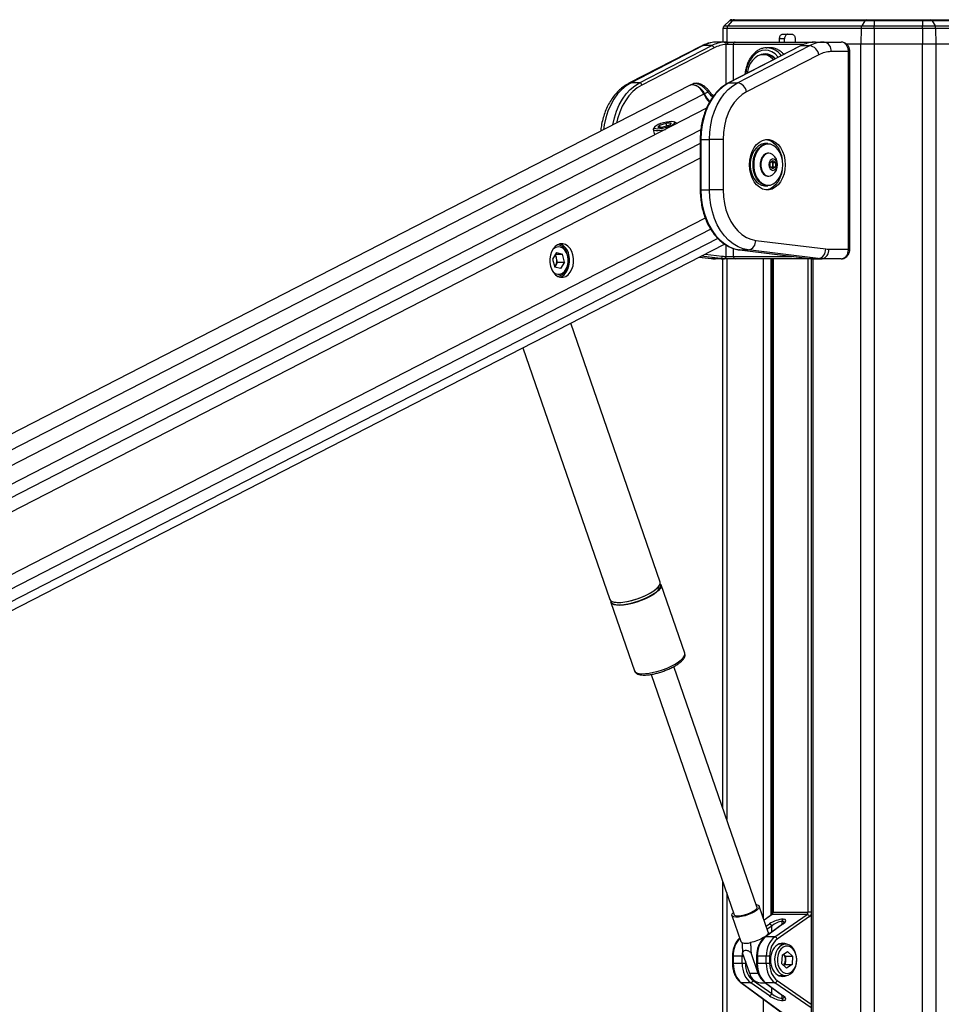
# Model space of a CAD drawing. Header units: millimetres. Extents: x 20 to 19939, y 40 to 15016.
# Tile 28 of 106: x 6050 to 6815, y 6754 to 7571. Entities that reach past the tile are written whole.
import ezdxf

# ---------------------------------------------------------------- set-up
doc = ezdxf.new("R2010")
doc.units = ezdxf.units.MM
doc.header["$LTSCALE"] = 2

msp = doc.modelspace()

# ---------------------------------------------------------------- linework, layer by layer
at = {"color": 7, "linetype": 'Continuous', "lineweight": 25}
for p, q in [((6638.98, 7570.59), (6634.53, 7566.3)), ((6641.39, 7570.59), (6637.69, 7566.3)), ((6641.39, 7570.59), (6638.98, 7570.59)), ((6641.06, 7571.44), (6643.13, 7571.44)), ((6751.33, 7570.59), (6641.39, 7570.59)), ((6643.13, 7571.44), (6752.48, 7571.44)), ((6751.33, 7570.59), (6748.87, 7566.3)), ((6759.31, 7570.59), (6751.33, 7570.59)), ((6752.48, 7571.44), (6759.31, 7571.44)), ((6759.31, 7571.44), (6759.31, 7570.59)), ((6759.31, 7571.44), (6799.26, 7571.44)), ((6799.26, 7570.59), (6759.31, 7570.59)), ((6759.31, 7570.59), (6759.31, 7566.3)), ((6799.26, 7571.44), (6799.26, 7570.59)), ((6799.26, 7571.44), (6806.09, 7571.44)), ((6799.26, 7570.59), (6799.26, 7566.3)), ((6807.25, 7570.59), (6799.26, 7570.59)), ((6806.09, 7571.44), (6915.45, 7571.44)), ((6807.25, 7570.59), (6809.71, 7566.3)), ((6917.19, 7570.59), (6807.25, 7570.59)), ((6633.62, 7564.19), (6633.42, 7552.9)), ((6636.93, 7564.19), (6633.62, 7564.19)), ((6634.53, 7566.3), (6637.69, 7566.3)), ((6748.36, 7564.19), (6636.93, 7564.19)), ((6637.69, 7566.3), (6748.87, 7566.3)), ((6748.36, 7564.19), (6748.24, 7551.44)), ((6759.31, 7564.19), (6748.36, 7564.19)), ((6748.87, 7566.3), (6759.31, 7566.3)), ((6759.31, 7564.19), (6759.31, 7566.3)), ((6759.31, 7566.3), (6799.26, 7566.3)), ((6759.31, 7564.19), (6759.31, 7551.44)), ((6799.26, 7564.19), (6759.31, 7564.19)), ((6799.26, 7564.19), (6799.26, 7566.3)), ((6799.26, 7566.3), (6809.71, 7566.3)), ((6799.26, 7564.19), (6799.26, 7551.44)), ((6810.22, 7564.19), (6799.26, 7564.19)), ((6809.71, 7566.3), (6920.89, 7566.3)), ((6810.22, 7564.19), (6810.34, 7551.44)), ((6921.65, 7564.19), (6810.22, 7564.19)), ((6680.45, 7552.9), (6680.52, 7555.51)), ((6684.76, 7555.51), (6680.52, 7555.51)), ((6683.34, 7559.44), (6690.79, 7559.44)), ((6684.7, 7552.9), (6684.76, 7555.51)), ((6693.62, 7555.51), (6693.62, 7552.9)), ((6615.52, 7549.48), (6555.54, 7518.61)), ((6617.24, 7549.89), (6557.27, 7519.02)), ((6564.34, 7519.02), (6624.31, 7549.89)), ((6626.21, 7548.01), (6566.24, 7517.14)), ((6624.31, 7549.89), (6617.24, 7549.89)), ((6636.72, 7552.9), (6629.34, 7552.9)), ((6637.5, 7550.9), (6636.23, 7550.85)), ((6636.72, 7552.9), (6643.74, 7552.9)), ((6642.18, 7550.9), (6637.5, 7550.9)), ((6698.13, 7549.79), (6638.15, 7518.91)), ((6698.56, 7549.89), (6638.59, 7519.02)), ((6643.74, 7552.9), (6708.56, 7552.9)), ((6645.66, 7519.02), (6705.63, 7549.89)), ((6669.58, 7548.09), (6670.11, 7548.1)), ((6672.94, 7548.1), (6670.11, 7548.1)), ((6698.56, 7549.89), (6705.63, 7549.89)), ((6710.34, 7552.9), (6717.72, 7552.9)), ((6717.72, 7552.9), (6731.74, 7552.9)), ((6735.66, 7551.44), (6748.24, 7551.44)), ((6735.83, 7551.44), (6748.24, 7551.44)), ((6748.24, 7551.44), (6759.31, 7551.44)), ((6759.31, 7551.44), (6799.26, 7551.44)), ((6799.26, 7551.44), (6810.34, 7551.44)), ((6810.34, 7551.44), (6822.89, 7551.44)), ((6713.22, 7542.37), (6653.25, 7511.5)), ((6669.19, 7542.4), (6667.14, 7542.4)), ((6737.84, 7544.9), (6723.38, 7544.9)), ((6737.84, 7380.9), (6737.84, 7544.9)), ((6739.01, 7380.9), (6739.01, 7544.9)), ((6605.91, 7516.8), (5404.92, 6899.6)), ((6564.34, 7519.02), (6557.27, 7519.02)), ((6608.39, 7517.97), (6606.48, 7517.07)), ((6621.66, 7512.77), (6621.64, 7512.79)), ((6638.59, 7519.02), (6645.66, 7519.02)), ((6621.01, 7511.38), (6618.16, 7509.9)), ((6619.97, 7497.92), (5429.33, 6886.04)), ((6575.71, 7480.26), (6576.87, 7475.77)), ((6576.72, 7482.27), (6575.87, 7480.92)), ((6580.96, 7483.88), (6579.66, 7482.14)), ((6579.66, 7482.14), (6583.81, 7482.14)), ((6580.96, 7483.88), (6586.41, 7485.62)), ((6581.4, 7482.14), (6580.96, 7483.88)), ((6589.26, 7483.88), (6583.81, 7482.14)), ((6590.56, 7485.62), (6586.41, 7485.62)), ((6587.04, 7483.17), (6586.41, 7485.62)), ((6590.56, 7485.62), (6589.26, 7483.88)), ((6594.63, 7485.74), (6593.23, 7486.51)), ((6595.11, 7485.14), (6595.08, 7485.24)), ((6614.74, 7472.03), (6614.74, 7430.09)), ((6615.32, 7472.03), (6615.32, 7430.09)), ((6615.32, 7472.03), (6622.39, 7472.03)), ((6622.39, 7430.09), (6622.39, 7472.03)), ((6633.71, 7472.03), (6622.39, 7472.03)), ((6633.71, 7472.03), (6633.71, 7430.09)), ((6670.9, 7468.56), (6668.64, 7468.56)), ((6671.72, 7460.56), (6671.18, 7460.56)), ((6672.95, 7452.79), (6675.07, 7454.53)), ((6672.95, 7449.33), (6672.95, 7452.79)), ((6675.07, 7447.6), (6672.95, 7449.33)), ((6673.97, 7453.62), (6674.99, 7452.79)), ((6674.99, 7449.33), (6673.97, 7448.5)), ((6674.99, 7452.79), (6677.2, 7452.79)), ((6674.99, 7452.79), (6674.99, 7451.06)), ((6674.99, 7451.06), (6674.99, 7449.33)), ((6674.99, 7449.33), (6677.2, 7449.33)), ((6675.07, 7454.53), (6677.2, 7452.79)), ((6677.2, 7449.33), (6675.07, 7447.6)), ((6677.2, 7452.79), (6677.2, 7449.33)), ((6671.18, 7441.56), (6671.72, 7441.56)), ((6668.64, 7433.56), (6670.9, 7433.56)), ((6615.32, 7430.09), (6622.39, 7430.09)), ((6633.71, 7430.09), (6622.39, 7430.09)), ((5589.9, 6848.06), (6635.01, 7385.15)), ((6660.82, 7388.25), (6718.93, 7381.06)), ((6495.4, 7378.1), (6492.2, 7372.71)), ((6495.5, 7373.56), (6494.66, 7376.84)), ((6494.68, 7376.87), (6500.3, 7376.87)), ((6495.4, 7378.1), (6500.3, 7376.87)), ((6496.35, 7370.26), (6495.5, 7373.56)), ((6502, 7370.26), (6500.3, 7376.87)), ((6613.99, 7374.35), (6623.9, 7373.12)), ((6635.96, 7374.9), (6636.23, 7374.9)), ((6636.23, 7374.9), (6642.18, 7374.9)), ((6647.47, 7380.29), (6705.59, 7373.1)), ((6647.6, 7380.28), (6647.47, 7380.29)), ((6647.6, 7380.28), (6654.67, 7380.28)), ((6647.6, 7380.28), (6705.71, 7373.09)), ((6712.78, 7373.09), (6654.67, 7380.28)), ((6721.52, 7380.9), (6737.84, 7380.9)), ((6492.2, 7372.71), (6493.9, 7366.09)), ((6494.75, 7367.56), (6493.89, 7366.13)), ((6498.8, 7364.87), (6493.9, 7366.09)), ((6496.35, 7370.26), (6494.75, 7367.56)), ((6496.35, 7370.26), (6502, 7370.26)), ((6502, 7370.26), (6498.8, 7364.87)), ((6631.46, 7373.09), (6624.39, 7373.09)), ((6634.54, 7372.9), (6627.47, 7372.9)), ((6633.39, 6917.09), (6633.39, 7372.9)), ((6634.81, 7372.9), (6634.54, 7372.9)), ((6643.74, 7372.9), (6634.81, 7372.9)), ((6708.56, 7372.9), (6643.74, 7372.9)), ((6674.59, 7372.9), (6674.59, 6830.35)), ((6705.71, 7373.09), (6705.59, 7373.1)), ((6705.71, 7373.09), (6712.78, 7373.09)), ((6706.75, 7372.9), (6706.75, 6201.97)), ((6708.79, 7372.9), (6708.56, 7372.9)), ((6708.79, 7372.9), (6715.86, 7372.9)), ((6731.74, 7372.9), (6715.86, 7372.9)), ((6581.48, 7104.57), (6507.2, 7319.47)), ((6467.39, 7299.01), (6539.61, 7090.1)), ((6601.93, 7045.42), (6582.32, 7102.16)), ((6540.45, 7087.69), (6560.06, 7030.94)), ((6601.97, 7045.29), (6601.93, 7045.42)), ((6560.03, 7031.05), (6560.06, 7030.94)), ((6661.84, 6834.81), (6592.84, 7034.4)), ((6596.01, 7036.29), (6596.38, 7036.54)), ((6574.02, 7027.89), (6643.01, 6828.3)), ((6633.39, 6201.97), (6633.39, 6856.12)), ((6671.22, 6813.91), (6663.77, 6835.47)), ((6641.08, 6827.63), (6648.54, 6806.07)), ((6673.9, 6828.39), (6667.77, 6823.9)), ((6703.54, 6828.56), (6674.44, 6828.56)), ((6675.18, 6830.35), (6704.36, 6830.35)), ((6676.69, 6809.89), (6703.54, 6828.56)), ((6705.55, 6826.78), (6678.7, 6808.11)), ((6683.19, 6820.52), (6668.44, 6809.72)), ((6683.73, 6820.7), (6668.99, 6809.89)), ((6682.81, 6822.84), (6682.59, 6822.84)), ((6683.36, 6824.63), (6683.59, 6824.63)), ((6676.69, 6809.89), (6668.99, 6809.89)), ((6685.67, 6803.9), (6679.74, 6803.9)), ((6641.54, 6793.82), (6641.54, 6787.98)), ((6649.5, 6793.82), (6642.13, 6793.82)), ((6642.13, 6793.82), (6642.13, 6787.98)), ((6649.5, 6787.98), (6649.5, 6793.82)), ((6655.84, 6779.59), (6649.9, 6796.77)), ((6662.91, 6779.59), (6656.97, 6796.77)), ((6661.57, 6793.82), (6661.57, 6787.98)), ((6669.53, 6793.82), (6662.16, 6793.82)), ((6662.16, 6793.82), (6662.16, 6787.98)), ((6672.32, 6793.82), (6669.53, 6793.82)), ((6669.53, 6787.98), (6669.53, 6793.82)), ((6672.32, 6793.82), (6672.32, 6787.98)), ((6682.65, 6794.79), (6682.35, 6787.76)), ((6682.65, 6794.79), (6687.1, 6797.93)), ((6685.6, 6794.04), (6683.88, 6795.65)), ((6685.6, 6794.04), (6685.44, 6790.53)), ((6685.6, 6794.04), (6691.25, 6794.04)), ((6691.25, 6794.04), (6687.1, 6797.93)), ((6691.25, 6794.04), (6690.95, 6787.02)), ((6649.5, 6787.98), (6642.13, 6787.98)), ((6652.29, 6787.98), (6649.5, 6787.98)), ((6669.53, 6787.98), (6662.16, 6787.98)), ((6672.32, 6787.98), (6669.53, 6787.98)), ((6682.35, 6787.76), (6686.5, 6783.88)), ((6685.29, 6787.02), (6684.07, 6786.15)), ((6685.44, 6790.53), (6685.29, 6787.02)), ((6685.29, 6787.02), (6690.95, 6787.02)), ((6690.95, 6787.02), (6686.5, 6783.88)), ((6662.91, 6779.59), (6655.84, 6779.59)), ((6679.74, 6777.9), (6685.67, 6777.9)), ((6648.42, 6772.08), (6685.68, 6744.79)), ((6648.96, 6771.91), (6686.97, 6744.06)), ((6656.66, 6771.91), (6648.96, 6771.91)), ((6672.2, 6761.11), (6656.66, 6771.91)), ((6658.67, 6773.7), (6674.21, 6762.89)), ((6664.73, 6771.73), (6668.92, 6771.73)), ((6668.44, 6772.08), (6683.19, 6761.28)), ((6668.99, 6771.91), (6683.73, 6761.11)), ((6676.69, 6771.91), (6668.99, 6771.91)), ((6682.59, 6758.96), (6682.81, 6758.96)), ((6683.59, 6757.18), (6683.36, 6757.18))]:
    msp.add_line(p, q, dxfattribs=at)
at = {"color": 8, "linetype": 'Continuous', "lineweight": 25}
for p, q in [((6636.93, 7564.19), (6636.76, 7552.9)), ((6636.23, 7517.83), (6636.23, 7550.85)), ((6700.75, 7550.9), (6642.18, 7550.9)), ((6642.18, 7550.9), (6642.18, 7520.99)), ((6748.24, 1803.44), (6748.24, 7551.44)), ((6759.31, 7551.44), (6759.31, 1803.44)), ((6799.26, 1803.44), (6799.26, 7551.44)), ((6810.34, 7551.44), (6810.34, 1803.44)), ((6739.01, 7544.9), (6737.84, 7544.9)), ((6617.76, 7509.7), (5417.26, 6892.75)), ((6615.22, 7479.94), (5443.87, 6877.97)), ((6615.32, 7472.03), (6614.74, 7472.03)), ((6614.74, 7468.58), (5632.67, 6963.89)), ((6614.74, 7456.57), (5648.46, 6959.99)), ((6615.32, 7430.09), (6614.74, 7430.09)), ((6618.92, 7406.76), (5648.2, 6907.91)), ((6623.51, 7397.39), (5525.04, 6832.88)), ((6629.4, 7389.83), (5534.94, 6827.38)), ((6636.23, 7374.9), (6636.23, 7384.36)), ((6642.18, 7381.56), (6642.18, 7374.9)), ((6614.04, 7374.37), (6624.39, 7373.09)), ((6631.46, 7373.09), (6615.41, 7375.08)), ((6618.83, 7376.84), (6633, 7375.08)), ((6642.18, 7374.9), (6691.02, 7374.9)), ((6739.01, 7380.9), (6737.84, 7380.9)), ((6623.9, 7373.12), (6624.39, 7373.09)), ((6636.74, 7372.9), (6636.74, 6907.41)), ((6667.23, 6825.47), (6667.23, 7372.9)), ((6673.4, 7372.9), (6673.4, 6828.02)), ((6675.18, 7372.9), (6675.18, 6830.35)), ((6704.36, 6830.35), (6704.36, 7372.9)), ((6708.14, 7372.9), (6708.14, 6201.97)), ((6708.52, 7372.9), (6708.56, 7372.9)), ((6636.74, 6846.44), (6636.74, 6201.97)), ((6674.44, 6828.56), (6667.83, 6823.72)), ((6675.18, 6830.35), (6674.59, 6830.35)), ((6706.75, 6830.35), (6704.36, 6830.35)), ((6669.52, 6818.83), (6672.2, 6820.7)), ((6674.21, 6818.91), (6670.41, 6816.26)), ((6674.21, 6813.95), (6674.21, 6818.91)), ((6682.59, 6822.84), (6682.59, 6820.08)), ((6682.81, 6820.25), (6682.81, 6822.84)), ((6641.54, 6793.82), (6642.13, 6793.82)), ((6649.5, 6793.82), (6650.91, 6793.82)), ((6662.16, 6793.82), (6661.57, 6793.82)), ((6641.54, 6787.98), (6642.13, 6787.98)), ((6652.29, 6789.84), (6652.29, 6787.98)), ((6661.57, 6787.98), (6662.16, 6787.98)), ((6706.75, 6751.01), (6676.69, 6771.91)), ((6678.7, 6773.7), (6706.75, 6754.19)), ((6674.21, 6762.89), (6674.21, 6767.86)), ((6682.59, 6761.72), (6682.59, 6758.96)), ((6682.81, 6758.96), (6682.81, 6761.56)), ((6667.23, 6201.97), (6667.23, 6758.3))]:
    msp.add_line(p, q, dxfattribs=at)
at = {"color": 8, "linetype": 'Continuous', "lineweight": 25, "flags": 128}
for points in [[(6615.52, 7549.48), (6616.18, 7549.74), (6617.24, 7549.89)], [(6679.59, 7540.24), (6679.24, 7540.67), (6676.9, 7542.99), (6674.31, 7544.7), (6671.55, 7545.75), (6668.7, 7546.1), (6665.85, 7545.75), (6663.09, 7544.7), (6660.5, 7542.99), (6658.15, 7540.67), (6656.13, 7537.81), (6654.49, 7534.5), (6653.28, 7530.84), (6652.54, 7526.93), (6652.47, 7526.28)], [(6708.56, 7552.9), (6708.32, 7552.86), (6708.13, 7552.77)], [(6557.27, 7519.02), (6553.31, 7516.58), (6549.59, 7513.48), (6546.17, 7509.77), (6543.09, 7505.49), (6540.4, 7500.71), (6538.14, 7495.5), (6536.35, 7489.95), (6535.06, 7484.13), (6534.47, 7480.08)], [(6542.11, 7484.01), (6542.13, 7484.13), (6543.43, 7489.95), (6545.22, 7495.5), (6547.47, 7500.71), (6550.16, 7505.49), (6553.24, 7509.77), (6556.66, 7513.48), (6560.38, 7516.58), (6564.34, 7519.02)], [(6566.24, 7517.14), (6562.44, 7514.8), (6558.87, 7511.82), (6555.58, 7508.26), (6552.62, 7504.15), (6550.04, 7499.56), (6547.88, 7494.57), (6546.16, 7489.23), (6545.3, 7485.65)], [(6555.54, 7518.61), (6556.2, 7518.87), (6557.27, 7519.02)], [(6621.01, 7511.38), (6621.34, 7511.78), (6621.56, 7512.15), (6621.68, 7512.45), (6621.7, 7512.68), (6621.66, 7512.77)], [(6638.59, 7519.02), (6638.32, 7518.98), (6638.15, 7518.91)], [(6596.66, 7038.18), (6598.92, 7039.92), (6600.6, 7041.6), (6601.66, 7043.17), (6602.05, 7044.58), (6601.97, 7045.29)], [(6560.06, 7030.94), (6560.62, 7030.06), (6561.9, 7029.24), (6563.79, 7028.7), (6566.24, 7028.46), (6569.16, 7028.54), (6572.45, 7028.93), (6576.03, 7029.61), (6579.76, 7030.58), (6583.53, 7031.78), (6587.22, 7033.19), (6590.72, 7034.76), (6593.89, 7036.44), (6596.66, 7038.18)]]:
    msp.add_lwpolyline(points, dxfattribs=at)
at = {"color": 7, "linetype": 'Continuous', "lineweight": 25, "flags": 128}
for points in [[(6636.72, 7552.9), (6636.87, 7552.86), (6637.02, 7552.75), (6637.15, 7552.56), (6637.27, 7552.32), (6637.37, 7552.01), (6637.44, 7551.67), (6637.48, 7551.29), (6637.5, 7550.9)], [(6698.56, 7549.89), (6698.29, 7549.85), (6698.13, 7549.79)], [(6675.67, 7538.22), (6675.13, 7538.8), (6672.85, 7540.65), (6670.38, 7541.86), (6667.78, 7542.38), (6665.16, 7542.2), (6662.62, 7541.32), (6660.23, 7539.78), (6658.1, 7537.62), (6656.29, 7534.94), (6654.88, 7531.82), (6653.91, 7528.37), (6653.64, 7526.89)], [(6617.76, 7509.7), (6616.38, 7512.13), (6614.65, 7514.24), (6612.68, 7515.87), (6610.59, 7516.93), (6608.53, 7517.35), (6606.62, 7517.1), (6605.91, 7516.8)], [(6606.28, 7516.97), (6607.04, 7517.29), (6608.94, 7517.55), (6611, 7517.13), (6613.09, 7516.07), (6615.06, 7514.44), (6616.79, 7512.34), (6618.16, 7509.9)], [(6638.59, 7519.02), (6634.63, 7516.58), (6630.91, 7513.48), (6627.48, 7509.77), (6624.4, 7505.49), (6621.72, 7500.71), (6619.46, 7495.5), (6617.67, 7489.95), (6616.37, 7484.13), (6615.59, 7478.12), (6615.32, 7472.03)], [(6622.39, 7472.03), (6622.66, 7478.12), (6623.44, 7484.13), (6624.74, 7489.95), (6626.53, 7495.5), (6628.79, 7500.71), (6631.48, 7505.49), (6634.55, 7509.77), (6637.98, 7513.48), (6641.7, 7516.58), (6645.66, 7519.02)], [(6653.25, 7511.5), (6649.57, 7509.19), (6646.14, 7506.2), (6643.03, 7502.58), (6640.29, 7498.4), (6637.98, 7493.73), (6636.14, 7488.67), (6634.8, 7483.29), (6633.98, 7477.71), (6633.71, 7472.03)], [(6575.87, 7480.92), (6575.79, 7480.78), (6575.78, 7480.1), (6576.49, 7479.62), (6577.85, 7479.37), (6579.78, 7479.37), (6582.12, 7479.62), (6584.71, 7480.1), (6585.82, 7480.37)], [(6590.96, 7486.89), (6588.97, 7486.76), (6586.67, 7486.41), (6584.24, 7485.85), (6581.88, 7485.13), (6579.78, 7484.31), (6578.12, 7483.45), (6577.02, 7482.63), (6576.58, 7481.91), (6576.83, 7481.35), (6577.74, 7481), (6579.26, 7480.87), (6581.25, 7481), (6583.55, 7481.35), (6585.98, 7481.91), (6588.34, 7482.63), (6590.44, 7483.45), (6592.1, 7484.31), (6593.2, 7485.13), (6593.64, 7485.85), (6593.39, 7486.41), (6592.47, 7486.76), (6590.96, 7486.89)], [(6595.1, 7485.14), (6594.75, 7485.67), (6594.63, 7485.74)], [(6685.33, 7451.06), (6685.07, 7447.2), (6684.32, 7443.48), (6683.1, 7440.01), (6681.45, 7436.91), (6679.43, 7434.3), (6677.1, 7432.26), (6674.54, 7430.86), (6671.85, 7430.15), (6669.11, 7430.15), (6666.41, 7430.86), (6663.86, 7432.26), (6661.53, 7434.3), (6659.5, 7436.91), (6657.85, 7440.01), (6656.63, 7443.48), (6655.88, 7447.2), (6655.63, 7451.06), (6655.88, 7454.92), (6656.63, 7458.65), (6657.85, 7462.12), (6659.5, 7465.21), (6661.53, 7467.82), (6663.86, 7469.86), (6666.41, 7471.26), (6669.11, 7471.97), (6671.85, 7471.97), (6674.54, 7471.26), (6677.1, 7469.86), (6679.43, 7467.82), (6681.45, 7465.21), (6683.1, 7462.12), (6684.32, 7458.65), (6685.07, 7454.92), (6685.33, 7451.06)], [(6669.42, 7472.01), (6669.73, 7471.97), (6672.42, 7471.26), (6674.98, 7469.86), (6677.31, 7467.82), (6679.33, 7465.21), (6680.98, 7462.12), (6682.2, 7458.65), (6682.9, 7455.27)], [(6668.64, 7468.56), (6668.01, 7468.54), (6665.54, 7468), (6663.19, 7466.77), (6661.06, 7464.9), (6659.25, 7462.46), (6657.82, 7459.55), (6656.83, 7456.3), (6656.33, 7452.83), (6656.33, 7449.29), (6656.83, 7445.82), (6657.82, 7442.57), (6659.25, 7439.66), (6661.06, 7437.22), (6663.19, 7435.35), (6665.54, 7434.12), (6668.01, 7433.58), (6668.64, 7433.56)], [(6670.9, 7433.56), (6670.28, 7433.58), (6667.8, 7434.12), (6665.45, 7435.35), (6663.33, 7437.22), (6661.51, 7439.66), (6660.08, 7442.57), (6659.1, 7445.82), (6658.59, 7449.29), (6658.59, 7452.83), (6659.1, 7456.3), (6660.08, 7459.55), (6661.51, 7462.46), (6663.33, 7464.9), (6665.45, 7466.77), (6667.8, 7468), (6670.28, 7468.54), (6670.9, 7468.56)], [(6683.28, 7451.06), (6683.03, 7454.5), (6682.3, 7457.8), (6681.11, 7460.83), (6679.52, 7463.46), (6677.58, 7465.57), (6675.38, 7467.1), (6673.02, 7467.96), (6670.57, 7468.14), (6668.15, 7467.62), (6665.86, 7466.41), (6663.78, 7464.58), (6662.01, 7462.2), (6660.61, 7459.36), (6659.65, 7456.18), (6659.16, 7452.79), (6659.16, 7449.33), (6659.65, 7445.94), (6660.61, 7442.76), (6662.01, 7439.92), (6663.78, 7437.54), (6665.86, 7435.71), (6668.15, 7434.51), (6670.57, 7433.98), (6673.02, 7434.16), (6675.38, 7435.03), (6677.58, 7436.55), (6679.52, 7438.67), (6681.11, 7441.29), (6682.3, 7444.32), (6683.03, 7447.62), (6683.28, 7451.06)], [(6671.18, 7460.56), (6670.73, 7460.54), (6668.94, 7460.01), (6667.31, 7458.82), (6665.97, 7457.06), (6665.02, 7454.85), (6664.53, 7452.35), (6664.53, 7449.77), (6665.02, 7447.28), (6665.97, 7445.07), (6667.31, 7443.3), (6668.94, 7442.11), (6670.73, 7441.58), (6671.18, 7441.56)], [(6675.1, 7459.28), (6674.81, 7459.5), (6673.09, 7460.36), (6671.26, 7460.54), (6669.47, 7460.01), (6667.85, 7458.82), (6666.51, 7457.06), (6665.56, 7454.85), (6665.07, 7452.35), (6665.07, 7449.77), (6665.56, 7447.28), (6666.51, 7445.07), (6667.85, 7443.3), (6669.47, 7442.11), (6671.26, 7441.58), (6673.09, 7441.76), (6674.81, 7442.63), (6675.1, 7442.85)], [(6678.43, 7451.06), (6678.18, 7452.88), (6677.45, 7454.42), (6676.36, 7455.45), (6675.07, 7455.81), (6673.79, 7455.45), (6672.7, 7454.42), (6671.97, 7452.88), (6671.72, 7451.06), (6671.97, 7449.24), (6672.7, 7447.7), (6673.79, 7446.67), (6675.07, 7446.31), (6676.36, 7446.67), (6677.45, 7447.7), (6678.18, 7449.24), (6678.43, 7451.06)], [(6682.9, 7446.85), (6682.2, 7443.48), (6680.98, 7440.01), (6679.33, 7436.91), (6677.31, 7434.3), (6674.98, 7432.26), (6672.42, 7430.86), (6669.73, 7430.15), (6669.42, 7430.12)], [(6615.32, 7430.09), (6615.59, 7423.93), (6616.4, 7417.85), (6617.73, 7411.97), (6619.56, 7406.36), (6621.87, 7401.12), (6624.61, 7396.31), (6627.76, 7392.02), (6631.25, 7388.32), (6635.04, 7385.25), (6639.07, 7382.86), (6643.28, 7381.2), (6647.6, 7380.28)], [(6654.67, 7380.28), (6650.35, 7381.2), (6646.14, 7382.86), (6642.11, 7385.25), (6638.32, 7388.32), (6634.83, 7392.02), (6631.68, 7396.31), (6628.94, 7401.12), (6626.63, 7406.36), (6624.8, 7411.97), (6623.47, 7417.85), (6622.66, 7423.93), (6622.39, 7430.09)], [(6633.71, 7430.09), (6633.98, 7424.44), (6634.78, 7418.9), (6636.11, 7413.56), (6637.93, 7408.52), (6640.21, 7403.87), (6642.91, 7399.69), (6645.99, 7396.07), (6649.38, 7393.07), (6653.03, 7390.74), (6656.86, 7389.12), (6660.82, 7388.25)], [(6503.1, 7358.33), (6505.09, 7359.72), (6506.8, 7361.7), (6508.16, 7364.18), (6509.1, 7367.02), (6509.57, 7370.08), (6509.54, 7373.22), (6509.02, 7376.26), (6508.04, 7379.07), (6506.63, 7381.5), (6504.89, 7383.43), (6502.88, 7384.75), (6500.71, 7385.41), (6498.49, 7385.38), (6496.34, 7384.64), (6494.35, 7383.25), (6492.64, 7381.26), (6491.27, 7378.79), (6490.34, 7375.95), (6489.87, 7372.88), (6489.9, 7369.75), (6490.41, 7366.7), (6491.4, 7363.89), (6492.8, 7361.47), (6494.55, 7359.54), (6496.56, 7358.21), (6498.73, 7357.55), (6500.94, 7357.59), (6503.1, 7358.33)], [(6504.68, 7375.38), (6503.76, 7377.92), (6502.42, 7380.06), (6500.74, 7381.66), (6498.84, 7382.62), (6496.83, 7382.88), (6494.83, 7382.42), (6492.98, 7381.28), (6492.1, 7380.42)], [(6504.61, 7375.92), (6503.65, 7378.62), (6502.28, 7380.93), (6500.57, 7382.74), (6498.61, 7383.94), (6496.51, 7384.46), (6495.97, 7384.48)], [(6492.1, 7362.54), (6492.59, 7362.04), (6494.39, 7360.75), (6496.37, 7360.13), (6498.39, 7360.23), (6500.33, 7361.03), (6502.06, 7362.5), (6503.49, 7364.52), (6504.51, 7366.99), (6505.07, 7369.73), (6505.13, 7372.59), (6504.68, 7375.38)], [(6495.97, 7358.48), (6496.5, 7358.5), (6498.6, 7359.03), (6500.56, 7360.22), (6502.28, 7362.02), (6503.65, 7364.33), (6504.61, 7367.03), (6505.1, 7369.97), (6505.1, 7372.99), (6504.61, 7375.92)], [(6498.02, 7357.69), (6499.71, 7358.33), (6501.69, 7359.72), (6503.41, 7361.7), (6504.77, 7364.18), (6505.71, 7367.02), (6506.17, 7370.08), (6506.15, 7373.22), (6505.63, 7376.26)], [(6576.21, 7097.33), (6578.47, 7099.07), (6580.16, 7100.75), (6581.21, 7102.32), (6581.6, 7103.73), (6581.48, 7104.57)], [(6539.61, 7090.1), (6540.18, 7089.21), (6541.45, 7088.39), (6543.35, 7087.85), (6545.79, 7087.61), (6548.71, 7087.69), (6552.01, 7088.08), (6555.58, 7088.77), (6559.31, 7089.73), (6563.09, 7090.93), (6566.78, 7092.34), (6570.27, 7093.91), (6573.45, 7095.6), (6576.21, 7097.33)], [(6582.32, 7102.16), (6582.38, 7101.95), (6582.32, 7100.64), (6581.6, 7099.14), (6580.22, 7097.51), (6578.24, 7095.79), (6575.72, 7094.05), (6572.74, 7092.33), (6569.39, 7090.7), (6565.78, 7089.2), (6562.04, 7087.89), (6558.27, 7086.8), (6554.6, 7085.98), (6551.15, 7085.44), (6548.03, 7085.2), (6545.34, 7085.28), (6543.16, 7085.67), (6541.57, 7086.36), (6540.62, 7087.32), (6540.45, 7087.69)], [(6580.36, 7100.79), (6579.27, 7099.54), (6577.31, 7097.85), (6574.82, 7096.13), (6571.88, 7094.43), (6568.57, 7092.82), (6565.01, 7091.34), (6561.31, 7090.05), (6557.59, 7088.97), (6553.97, 7088.16), (6550.57, 7087.63), (6547.49, 7087.39), (6544.83, 7087.47), (6542.68, 7087.86), (6541.11, 7088.53), (6540.99, 7088.62)], [(6540.48, 7088.95), (6540.54, 7088.33), (6541.15, 7087.25), (6542.41, 7086.44), (6544.28, 7085.9), (6546.69, 7085.67), (6549.57, 7085.75), (6552.83, 7086.13), (6556.36, 7086.81), (6560.04, 7087.76), (6563.77, 7088.95), (6567.41, 7090.34), (6570.86, 7091.89), (6573.99, 7093.55), (6576.72, 7095.27)], [(6661.16, 6836.77), (6661.5, 6836.73), (6662.94, 6836.32), (6663.71, 6835.61), (6663.77, 6834.65), (6663.12, 6833.49), (6661.8, 6832.21), (6659.89, 6830.89), (6657.51, 6829.61), (6654.81, 6828.45), (6651.96, 6827.49), (6649.14, 6826.78), (6646.53, 6826.37), (6644.28, 6826.29), (6642.55, 6826.54), (6641.44, 6827.1), (6641.02, 6827.94), (6641.32, 6829.01), (6642.31, 6830.24), (6642.33, 6830.26)], [(6661.84, 6834.81), (6661.88, 6834.31), (6661.41, 6833.29), (6660.26, 6832.15), (6658.54, 6830.96), (6656.36, 6829.81), (6653.9, 6828.79), (6651.32, 6827.98), (6648.82, 6827.43), (6646.59, 6827.19), (6644.8, 6827.27), (6643.57, 6827.67), (6643.01, 6828.3)], [(6671.22, 6813.91), (6671.23, 6813.11), (6670.59, 6811.95), (6669.26, 6810.66), (6667.33, 6809.32), (6664.93, 6808.03), (6662.2, 6806.87), (6659.33, 6805.9), (6656.48, 6805.2)], [(6649.41, 6805.2), (6648.61, 6805.9), (6648.54, 6806.07)], [(6690.74, 6801.74), (6688.84, 6803.1), (6686.76, 6803.81), (6684.63, 6803.82), (6682.55, 6803.13), (6680.64, 6801.78), (6679, 6799.85), (6677.72, 6797.43), (6676.87, 6794.67), (6676.49, 6791.69), (6676.61, 6788.68), (6677.22, 6785.79), (6678.28, 6783.17), (6679.74, 6780.97), (6681.52, 6779.3), (6683.52, 6778.26), (6685.64, 6777.9), (6687.76, 6778.24), (6689.77, 6779.27), (6691.56, 6780.92), (6693.03, 6783.11), (6694.1, 6785.72), (6694.72, 6788.61), (6694.85, 6791.62), (6694.48, 6794.59), (6693.64, 6797.37), (6692.37, 6799.8), (6690.74, 6801.74)], [(6691.25, 6800.41), (6689.44, 6801.67), (6687.46, 6802.26), (6685.44, 6802.14), (6683.51, 6801.31), (6681.78, 6799.82), (6680.37, 6797.78), (6679.36, 6795.3), (6678.82, 6792.55), (6678.78, 6789.69), (6679.25, 6786.91), (6680.19, 6784.38), (6681.54, 6782.26), (6683.23, 6780.68), (6685.14, 6779.75), (6687.15, 6779.51), (6689.14, 6779.99), (6690.99, 6781.16), (6692.57, 6782.94), (6693.79, 6785.22), (6694.57, 6787.86), (6694.86, 6790.68), (6694.64, 6793.52), (6693.94, 6796.2), (6692.78, 6798.54), (6691.25, 6800.41)], [(6665.39, 6775.06), (6664.1, 6776.94), (6662.91, 6779.59)]]:
    msp.add_lwpolyline(points, dxfattribs=at)
at = {"color": 7, "linetype": 'Continuous', "lineweight": 25}
for centre, radius, start, end in [((6641.06, 7568.44), 3, 90, 134), ((6643.17, 7569.13), 2.3, 91.11663, 140.65389), ((6752.64, 7570.01), 1.43, 96.12022, 156.09848), ((6805.94, 7570.01), 1.43, 23.90152, 83.87978), ((6636.62, 7564.14), 3, 134, 179), ((6640.23, 7564.19), 3.31, 140.3072, 179.88959), ((6752.77, 7564.25), 4.41, 152.2491, 180.66965), ((6805.81, 7564.25), 4.41, 359.33035, 27.7509), ((6629.48, 7526.56), 26.34, 90.31718, 117.6867), ((6636.64, 7526.3), 26.61, 94.08173, 117.59839), ((6623.92, 7547.59), 2.33, 10.31988, 80.24189), ((6638.05, 7525.37), 25.55, 94.08173, 117.59839), ((6634.38, 7551.03), 1.85, 354.41372, 78.67005), ((6643.99, 7551.1), 1.82, 97.87436, 186.14266), ((6710.89, 7526.3), 26.61, 94.08173, 117.59839), ((6717.87, 7526.56), 26.34, 90.31718, 117.6867), ((6704.05, 7540.7), 9.32, 10.31988, 80.24189), ((6716.31, 7545.9), 7.14, 351.95053, 78.57825), ((6668.74, 7531.85), 11.17, 40.13612, 118.24544), ((6668.97, 7531.29), 11.12, 43.44816, 88.8665), ((6723.5, 7522.78), 22.12, 90.31718, 117.6867), ((6563.95, 7516.72), 2.33, 10.31988, 80.24189), ((6644.08, 7509.83), 9.32, 10.31988, 80.24189), ((6638.59, 7519.13), 22.86, 204.3527, 225.13169), ((6639.06, 7519.37), 22.95, 204.37047, 224.44425), ((6668.35, 7451.06), 10.63, 0, 50.61067), ((6671.6, 7451.2), 3.39, 357.68056, 45.67538), ((6671.6, 7450.92), 3.39, 314.32462, 2.31944), ((6668.35, 7451.06), 10.63, 309.38933, 0), ((6494.33, 7374.45), 11.44, 9.1476, 71.19362), ((6653.18, 7387.79), 7.65, 281.21251, 3.47479), ((6489.13, 7372.03), 6.55, 13.58989, 38.79815), ((6487.66, 7371.5), 8.1, 330.96112, 14.78242), ((6631.09, 7374.97), 1.91, 281.21251, 3.47479), ((6635.96, 7398.98), 24.08, 262.93872, 269.9947), ((6634.19, 7374.65), 1.79, 281.42175, 8.04947), ((6634.46, 7374.65), 1.79, 281.42175, 8.04947), ((6643.99, 7374.71), 1.82, 173.85734, 262.12564), ((6711.29, 7380.6), 7.65, 281.21251, 3.47479), ((6714.45, 7379.9), 7.14, 281.42175, 8.04947), ((6721.52, 7401.97), 21.07, 262.93872, 269.9947), ((6490.26, 7370.17), 5.18, 313.35587, 329.82099), ((6627.48, 7397.99), 25.09, 262.93872, 269.9947), ((6634.55, 7397.99), 25.09, 262.93872, 269.9947), ((6708.79, 7397.99), 25.09, 262.93872, 269.9947), ((6715.86, 7397.99), 25.09, 262.93872, 269.9947), ((6579.78, 7101.66), 2.27, 348.5495, 40.23726), ((6703.09, 6826.02), 2.58, 16.96844, 79.90044), ((6671.75, 6818.16), 2.58, 16.96844, 79.90044), ((6684.78, 6822.95), 2.19, 130.13038, 182.82489), ((6685, 6822.95), 2.19, 130.13038, 182.82489), ((6676.24, 6807.35), 2.58, 16.96844, 79.90044), ((6652.95, 6817.52), 12.82, 253.98684, 286.01316), ((6678.16, 6791.06), 7.31, 355.81042, 38.73898), ((6678.22, 6790.68), 7.23, 322.35912, 358.8057), ((6665.93, 6782.05), 10.39, 193.74988, 263.37457), ((6656.21, 6774.45), 2.58, 280.09956, 343.03156), ((6676.24, 6774.45), 2.58, 280.09956, 343.03156), ((6671.75, 6763.65), 2.58, 280.09956, 343.03156), ((6684.78, 6758.86), 2.19, 177.17511, 229.86962), ((6685, 6758.86), 2.19, 177.17511, 229.86962)]:
    msp.add_arc(centre, radius, start, end, dxfattribs=at)
at = {"color": 8, "linetype": 'Continuous', "lineweight": 25}
for centre, radius, start, end in [((6669.35, 7532.46), 15.66, 35.41939, 87.2019), ((6613.71, 7518.65), 9.82, 294.37006, 296.99), ((6571.45, 7105.26), 11.3, 297.80027, 338.98707), ((6674.43, 6827.64), 0.917, 89.37969, 125.70539), ((6683.72, 6819.78), 0.917, 89.37969, 125.70539), ((6668.98, 6808.98), 0.917, 89.38035, 125.67966), ((6648.95, 6772.83), 0.917, 234.33741, 270.61921), ((6668.98, 6772.83), 0.917, 234.33741, 270.61921), ((6683.72, 6762.02), 0.917, 234.29461, 270.62031)]:
    msp.add_arc(centre, radius, start, end, dxfattribs=at)
at = {"color": 7, "linetype": 'Continuous', "lineweight": 25}
for centre, major_axis, ratio, start_param, end_param in [((6673.84, 6830.35), (0, 2), 0.670074, 3.608804, 4.712389), ((6702.87, 6830.35), (0, 2), 0.744139, 3.608804, 4.712389), ((6677.71, 6820.59), (7.94, 3.19), 0.312033, 0.660801, 2.205418), ((6678.34, 6818.8), (5.87, 3.39), 0.37303, 0.572968, 2.117585), ((6677.93, 6820.59), (7.94, 3.19), 0.312033, 5.39937, 6.943987), ((6674.59, 6793.82), (0, 18), 0.690648, 0.467212, 1.570796), ((6682.55, 6793.82), (0, 18), 0.723566, 0.467212, 1.570796), ((6683.93, 6793.82), (0, 16), 0.725623, 0.467212, 1.570796), ((6683.1, 6790.9), (0, 13.8), 0.725623, 5.927229, 9.780734), ((6654.56, 6787.98), (0, 18), 0.690648, 1.570796, 2.674381), ((6662.53, 6787.98), (0, 18), 0.723566, 1.570796, 2.674381), ((6663.9, 6787.98), (0, 16), 0.725623, 1.570796, 2.674381), ((6674.59, 6787.98), (0, 18), 0.690648, 1.570796, 2.674381), ((6682.55, 6787.98), (0, 18), 0.723566, 1.570796, 2.674381), ((6683.93, 6787.98), (0, 16), 0.725623, 1.570796, 2.674381), ((6677.71, 6761.21), (7.94, -3.19), 0.312033, 4.077767, 5.622384), ((6678.34, 6763), (5.87, -3.39), 0.37303, 4.165601, 5.710217), ((6677.93, 6761.21), (7.94, -3.19), 0.312033, 5.622384, 7.167)]:
    msp.add_ellipse(centre, major_axis=major_axis, ratio=ratio, start_param=start_param, end_param=end_param, dxfattribs=at)
at = {"color": 8, "linetype": 'Continuous', "lineweight": 25}
for centre, major_axis, ratio, start_param, end_param in [((6704.25, 6830.35), (0, 4), 0.725623, 3.608804, 4.184056), ((6678.57, 6818.8), (5.87, 3.39), 0.37303, 6.069311, 6.856154), ((6654.56, 6793.82), (0, 18), 0.690648, 0.593003, 1.570796), ((6662.53, 6793.82), (0, 18), 0.723566, 1.328811, 1.570796), ((6678.57, 6763), (5.87, -3.39), 0.37303, 5.710217, 6.485387)]:
    msp.add_ellipse(centre, major_axis=major_axis, ratio=ratio, start_param=start_param, end_param=end_param, dxfattribs=at)
at = {"color": 7, "linetype": 'Continuous', "lineweight": 25}
for points, knots in [([(6680.52, 7555.51), (6680.56, 7555.95), (6680.64, 7556.85), (6681.15, 7558.04), (6681.87, 7558.92), (6682.65, 7559.37), (6683.15, 7559.42), (6683.34, 7559.44)], [0, 0, 0, 0, 0.217051, 0.434103, 0.651134, 0.868186, 1, 1, 1, 1]), ([(6687.58, 7559.44), (6687.27, 7559.39), (6686.64, 7559.3), (6685.8, 7558.61), (6685.16, 7557.6), (6684.83, 7556.5), (6684.78, 7555.78), (6684.76, 7555.51)], [0, 0, 0, 0, 0.217104, 0.434209, 0.651287, 0.868327, 1, 1, 1, 1]), ([(6690.79, 7559.44), (6691.11, 7559.39), (6691.75, 7559.3), (6692.61, 7558.61), (6693.25, 7557.6), (6693.58, 7556.5), (6693.61, 7555.78), (6693.62, 7555.51)], [0, 0, 0, 0, 0.217103, 0.434207, 0.651285, 0.868325, 1, 1, 1, 1]), ([(6629.34, 7552.9), (6628.46, 7552.88), (6626.15, 7552.82), (6622.45, 7552.17), (6618.71, 7551.01), (6616.46, 7549.93), (6615.52, 7549.48)], [0, 0, 0, 0, 0.185339, 0.485252, 0.785405, 1, 1, 1, 1]), ([(6634.75, 7552.85), (6635.04, 7552.86), (6635.63, 7552.9), (6636.35, 7552.9), (6636.72, 7552.9)], [0, 0, 0, 0, 0.491259, 1, 1, 1, 1]), ([(6669.54, 7548.04), (6668.73, 7547.99), (6666.95, 7547.86), (6664.28, 7546.91), (6661.59, 7545.39), (6659.12, 7543.28), (6656.92, 7540.67), (6655.05, 7537.6), (6653.54, 7534.16), (6652.49, 7530.43), (6651.94, 7527.66), (6651.87, 7526.15), (6651.87, 7525.97)], [0, 0, 0, 0, 0.089963, 0.199169, 0.30892, 0.419775, 0.531781, 0.644628, 0.757935, 0.871413, 0.984911, 1, 1, 1, 1]), ([(6684.17, 7542.6), (6683.64, 7543.17), (6682.3, 7544.63), (6679.83, 7546.3), (6676.91, 7547.57), (6674.57, 7548.13), (6673.26, 7548.04), (6672.95, 7548.02)], [0, 0, 0, 0, 0.163854, 0.416073, 0.66829, 0.920193, 1, 1, 1, 1]), ([(6710.34, 7552.9), (6710.17, 7552.9), (6709.81, 7552.9), (6709.27, 7552.86), (6708.99, 7552.85)], [0, 0, 0, 0, 0.491209, 1, 1, 1, 1]), ([(6737.84, 7544.9), (6737.82, 7545.34), (6737.79, 7546.23), (6737.53, 7547.52), (6737.12, 7548.75), (6736.56, 7549.87), (6735.86, 7550.85), (6735.05, 7551.66), (6734.13, 7552.3), (6733.26, 7552.67), (6732.45, 7552.87), (6731.97, 7552.89), (6731.74, 7552.9)], [0, 0, 0, 0, 0.104655, 0.212303, 0.316738, 0.424134, 0.528891, 0.636619, 0.74238, 0.851183, 0.925087, 1, 1, 1, 1]), ([(6739, 7544.9), (6739.01, 7544.93), (6739.07, 7545.72), (6738.76, 7547.29), (6737.88, 7549.42), (6736.46, 7551.15), (6734.71, 7552.29), (6733.1, 7552.88), (6732.09, 7552.83), (6731.74, 7552.82)], [0, 0, 0, 0, 0.0076164, 0.1935128, 0.3833476, 0.5751636, 0.7441588, 0.9103229, 1, 1, 1, 1]), ([(6555.54, 7518.61), (6554.76, 7518.18), (6552.66, 7517.04), (6549.43, 7514.7), (6545.95, 7511.5), (6542.77, 7507.78), (6539.92, 7503.6), (6537.44, 7499), (6535.37, 7494.06), (6533.75, 7488.83), (6532.6, 7483.74), (6532.22, 7480.36), (6532.04, 7478.84)], [0, 0, 0, 0, 0.061411, 0.164857, 0.269184, 0.374776, 0.481378, 0.588671, 0.696363, 0.804227, 0.912119, 1, 1, 1, 1]), ([(6621.6, 7512.76), (6621.45, 7512.99), (6620.8, 7513.94), (6619.25, 7515.39), (6617.06, 7516.99), (6614.75, 7518.08), (6612.49, 7518.64), (6610.43, 7518.61), (6609.03, 7518.36), (6608.45, 7517.98), (6608.4, 7517.95)], [0, 0, 0, 0, 0.052667, 0.219537, 0.387315, 0.557164, 0.711606, 0.854806, 0.989127, 1, 1, 1, 1]), ([(6621.01, 7511.38), (6620.87, 7511.59), (6620.6, 7512.01), (6619.94, 7512.9), (6618.99, 7514.02), (6617.7, 7515.25), (6616.33, 7516.31), (6614.95, 7517.16), (6613.56, 7517.81), (6612.2, 7518.24), (6610.88, 7518.44), (6609.66, 7518.38), (6608.82, 7518.21), (6608.45, 7517.98), (6608.4, 7517.95)], [0, 0, 0, 0, 0.043201, 0.086604, 0.187836, 0.291803, 0.389022, 0.488752, 0.584402, 0.682544, 0.78012, 0.880414, 0.98262, 1, 1, 1, 1]), ([(6638.15, 7518.91), (6637.47, 7518.54), (6635.53, 7517.49), (6632.48, 7515.3), (6629.1, 7512.19), (6626, 7508.57), (6623.21, 7504.49), (6620.76, 7499.99), (6618.7, 7495.13), (6617.04, 7489.99), (6615.81, 7484.61), (6615.02, 7479.08), (6614.76, 7474.86), (6614.74, 7472.51), (6614.74, 7472.03)], [0, 0, 0, 0, 0.049656, 0.14155, 0.23371, 0.326192, 0.4189, 0.511746, 0.604661, 0.697595, 0.790524, 0.883444, 0.976359, 1, 1, 1, 1]), ([(6625.81, 7508.15), (6625.67, 7508.28), (6624.71, 7509.13), (6623.28, 7510.71), (6622.16, 7512.17), (6621.68, 7512.79)], [0, 0, 0, 0, 0.093132, 0.613876, 1, 1, 1, 1]), ([(6614.74, 7430.09), (6614.75, 7429.1), (6614.79, 7426.23), (6615.2, 7421.51), (6616.11, 7416.01), (6617.46, 7410.69), (6619.23, 7405.61), (6621.41, 7400.84), (6623.96, 7396.44), (6626.86, 7392.46), (6630.07, 7388.96), (6633.55, 7385.99), (6637.22, 7383.56), (6639.8, 7382.45), (6641.08, 7381.91)], [0, 0, 0, 0, 0.045984, 0.13286, 0.219789, 0.306751, 0.393752, 0.480796, 0.567875, 0.654956, 0.741985, 0.828882, 0.915545, 1, 1, 1, 1]), ([(6641.08, 7381.91), (6641.1, 7381.89), (6642.41, 7381.28), (6644.57, 7380.75), (6646.7, 7380.41), (6647.47, 7380.29)], [0, 0, 0, 0, 0.013637, 0.640079, 1, 1, 1, 1]), ([(6731.74, 7372.9), (6732.43, 7372.99), (6733.81, 7373.17), (6735.66, 7374.58), (6737.04, 7376.65), (6737.74, 7378.89), (6737.81, 7380.34), (6737.84, 7380.9)], [0, 0, 0, 0, 0.217102, 0.434577, 0.651626, 0.866747, 1, 1, 1, 1]), ([(6731.75, 7372.92), (6731.79, 7372.91), (6732.5, 7372.83), (6733.9, 7373.19), (6735.72, 7374.08), (6737.23, 7375.5), (6738.33, 7377.31), (6738.95, 7379.17), (6738.95, 7380.41), (6738.95, 7380.9)], [0, 0, 0, 0, 0.010175, 0.183193, 0.35436, 0.525036, 0.699306, 0.878987, 1, 1, 1, 1]), ([(6623.9, 7373.12), (6624.78, 7373.03), (6625.97, 7372.91), (6627.16, 7372.9), (6627.47, 7372.9)], [0, 0, 0, 0, 0.738034, 1, 1, 1, 1]), ([(6591.82, 6224.41), (6385.14, 6337.24), (5990.82, 6552.5), (5458.3, 6843.51), (5063.47, 7059.68), (4787.38, 7211.37), (4635.48, 7295.15), (4552.76, 7341.09), (4538.7, 7348.89)], [0, 0, 0, 0, 0.301545, 0.575336, 0.777328, 0.878324, 0.97932, 1, 1, 1, 1]), ([(6596.38, 7036.54), (6596.79, 7036.83), (6598.01, 7037.7), (6599.68, 7039.17), (6601.13, 7040.88), (6601.95, 7042.52), (6602.26, 7043.99), (6602.03, 7044.84), (6601.94, 7045.17)], [0, 0, 0, 0, 0.109628, 0.323853, 0.543246, 0.73261, 0.894656, 1, 1, 1, 1]), ([(6560.05, 7031.15), (6560.06, 7031.04), (6560.15, 7030.42), (6560.89, 7029.45), (6562.13, 7028.47), (6563.79, 7027.8), (6565.94, 7027.39), (6568.62, 7027.28), (6571.68, 7027.5), (6574.97, 7028), (6578.42, 7028.76), (6581.93, 7029.76), (6584.83, 7030.74), (6586.48, 7031.43), (6587.01, 7031.65)], [0, 0, 0, 0, 0.01487, 0.091909, 0.167928, 0.252481, 0.350892, 0.455127, 0.557092, 0.657211, 0.756289, 0.85483, 0.953146, 1, 1, 1, 1]), ([(6587.01, 7031.65), (6587.6, 7031.88), (6589.32, 7032.57), (6591.95, 7033.87), (6594.36, 7035.2), (6595.6, 7036.02), (6596.01, 7036.29)], [0, 0, 0, 0, 0.172992, 0.504005, 0.836471, 1, 1, 1, 1]), ([(5436.47, 6870.47), (5713.67, 6719.19), (6108.43, 6503.77), (6503.05, 6288.51), (6620.57, 6224.41)], [0, 0, 0, 0, 0.702194, 1, 1, 1, 1]), ([(6674.59, 6830.35), (6674.59, 6830.17), (6674.57, 6829.74), (6674.41, 6829.13), (6674.15, 6828.63), (6673.97, 6828.44), (6673.91, 6828.4), (6673.9, 6828.39)], [0, 0, 0, 0, 0.1868328, 0.4460912, 0.7010883, 0.9497411, 1, 1, 1, 1]), ([(6684.57, 6821.83), (6684.57, 6821.83), (6684.58, 6821.84), (6684.18, 6821.3), (6683.55, 6820.8), (6683.19, 6820.52)], [0, 0, 0, 0, 0.212854, 0.55548, 1, 1, 1, 1]), ([(6668.44, 6809.72), (6668.04, 6809.41), (6666.93, 6808.53), (6665.33, 6806.67), (6663.77, 6804.08), (6662.59, 6801.11), (6661.84, 6797.94), (6661.59, 6795.47), (6661.57, 6794.11), (6661.57, 6793.82)], [0, 0, 0, 0, 0.095876, 0.267253, 0.440249, 0.614634, 0.789406, 0.955299, 1, 1, 1, 1]), ([(6672.16, 6812.44), (6672.08, 6812.55), (6671.75, 6812.97), (6671.43, 6813.39), (6671.18, 6813.71)], [0, 0, 0, 0, 0.250106, 1, 1, 1, 1]), ([(6647.53, 6808.99), (6647.43, 6808.91), (6646.63, 6808.25), (6645.31, 6806.66), (6643.74, 6804.08), (6642.56, 6801.11), (6641.81, 6797.94), (6641.56, 6795.47), (6641.54, 6794.11), (6641.54, 6793.82)], [0, 0, 0, 0, 0.025613, 0.210308, 0.396748, 0.584685, 0.77304, 0.951825, 1, 1, 1, 1]), ([(6649.41, 6805.2), (6649.47, 6804.2), (6649.62, 6801.39), (6649.79, 6798.58), (6649.9, 6796.77)], [0, 0, 0, 0, 0.355137, 1, 1, 1, 1]), ([(6656.48, 6805.2), (6656.54, 6804.2), (6656.69, 6801.39), (6656.86, 6798.58), (6656.97, 6796.77)], [0, 0, 0, 0, 0.355137, 1, 1, 1, 1]), ([(6649.9, 6796.77), (6650.1, 6797.12), (6650.53, 6797.88), (6651.49, 6798.74), (6652.83, 6799.02), (6654.55, 6798.52), (6655.92, 6797.62), (6656.78, 6796.92), (6656.97, 6796.77)], [0, 0, 0, 0, 0.1604142, 0.3438993, 0.5293034, 0.6891283, 0.9321034, 1, 1, 1, 1]), ([(6641.54, 6787.98), (6641.55, 6787.38), (6641.59, 6785.65), (6642, 6782.82), (6642.91, 6779.66), (6644.25, 6776.77), (6645.93, 6774.33), (6647.39, 6772.86), (6648.25, 6772.21), (6648.42, 6772.08)], [0, 0, 0, 0, 0.09342, 0.268334, 0.443824, 0.619897, 0.796551, 0.96057, 1, 1, 1, 1]), ([(6661.57, 6787.98), (6661.58, 6787.38), (6661.62, 6785.65), (6662.03, 6782.82), (6662.94, 6779.66), (6664.27, 6776.77), (6665.96, 6774.33), (6667.42, 6772.86), (6668.28, 6772.21), (6668.44, 6772.08)], [0, 0, 0, 0, 0.09342, 0.268334, 0.443824, 0.619897, 0.796551, 0.96057, 1, 1, 1, 1]), ([(6683.19, 6761.28), (6683.41, 6761.11), (6683.95, 6760.69), (6684.47, 6760.19), (6684.62, 6759.82), (6684.6, 6759.92), (6684.6, 6759.93)], [0, 0, 0, 0, 0.255934, 0.645365, 0.979953, 1, 1, 1, 1])]:
    msp.add_open_spline(points, degree=3, knots=knots, dxfattribs=at)
at = {"color": 8, "linetype": 'Continuous', "lineweight": 25}
msp.add_open_spline([(6625.16, 7507.19), (6625.08, 7507.25), (6623.51, 7508.41), (6622.23, 7509.93), (6621.01, 7511.38)], degree=3, knots=[0, 0, 0, 0, 0.0482874, 1, 1, 1, 1], dxfattribs=at)

doc.saveas('drawing.dxf')
